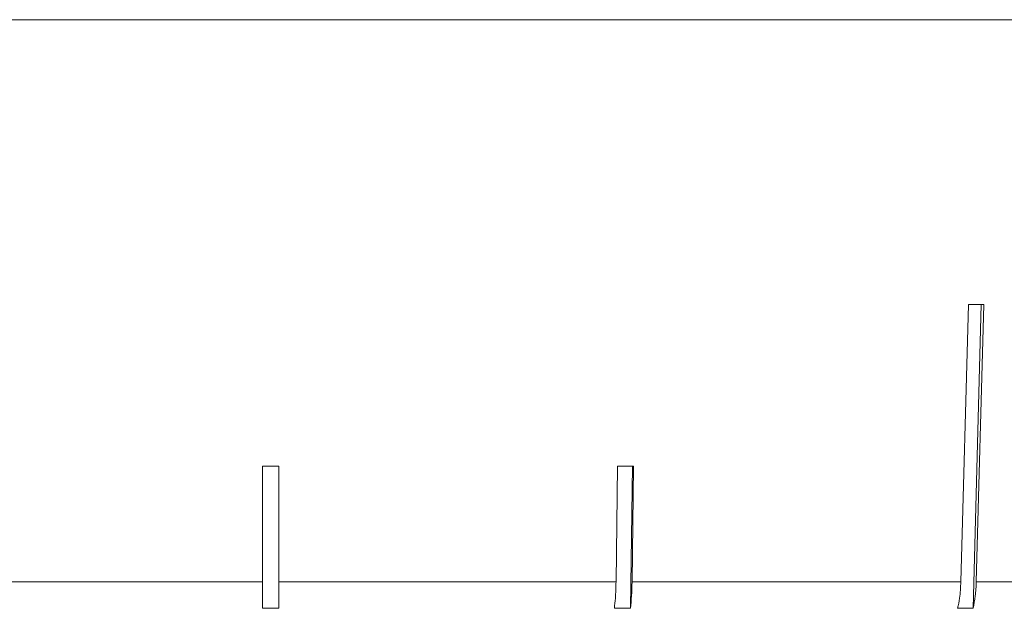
# Model space of a CAD drawing. Header units: inches. Extents: x -4 to 22.9, y -7.2 to 15.7.
# Tile 32 of 127: x -1.098 to -0.49, y 1.969 to 2.332. Entities that reach past the tile are written whole.
import ezdxf

# ---------------------------------------------------------------- set-up
doc = ezdxf.new("R2010")
doc.units = ezdxf.units.IN
doc.header["$MEASUREMENT"] = 0

msp = doc.modelspace()

# ---------------------------------------------------------------- linework, layer by layer
at = {"color": 7, "linetype": 'Continuous', "lineweight": 15}
for p, q in [((0.52525, 2.33192), (-2.41075, 2.33192)), ((-0.51258, 2.15616), (-0.51721, 1.98522)), ((-0.50969, 1.96885), (-0.50462, 2.15616)), ((-0.5077, 1.98522), (-0.50307, 2.15616)), ((-0.94775, 2.05654), (-0.94775, 1.98522)), ((-0.93775, 1.98522), (-0.93775, 2.05654)), ((-0.72888, 2.05654), (-0.72986, 1.98522)), ((-0.72099, 1.96885), (-0.71979, 2.05654)), ((-0.71998, 1.98522), (-0.719, 2.05654)), ((-1.15564, 1.98522), (-0.94775, 1.98522)), ((-0.93775, 1.98522), (-0.72986, 1.98522)), ((-0.71998, 1.98522), (-0.51721, 1.98522)), ((-0.5077, 1.98522), (-0.31503, 1.98522)), ((-0.93775, 1.96885), (-0.94775, 1.96885)), ((-0.72099, 1.96885), (-0.73086, 1.96885)), ((-0.50969, 1.96885), (-0.5192, 1.96885))]:
    msp.add_line(p, q, dxfattribs=at)
for centre, major_axis, ratio, start_param, end_param in [((-0.9461, 2.28024), (1.41825, -0.03861), 0.083147, 5.025295, 5.032346), ((-0.94275, 2.17985), (1.40946, 0), 0.087491, 4.708842, 4.715936), ((-0.94443, 2.17985), (1.40946, -0.01944), 0.086398, 4.867117, 4.874212)]:
    msp.add_ellipse(centre, major_axis=major_axis, ratio=ratio, start_param=start_param, end_param=end_param, dxfattribs=at)
for points, knots in [([(-0.94775, 1.98522), (-0.94775, 1.98513), (-0.94775, 1.98158), (-0.94775, 1.97592), (-0.94775, 1.97087), (-0.94775, 1.969), (-0.94775, 1.96885)], [0, 0, 0, 0, 0.015192, 0.600801, 0.967318, 1, 1, 1, 1]), ([(-0.93775, 1.96885), (-0.93775, 1.969), (-0.93775, 1.9719), (-0.93775, 1.97729), (-0.93775, 1.98298), (-0.93775, 1.98522)], [0, 0, 0, 0, 0.032685, 0.618346, 1, 1, 1, 1]), ([(-0.72986, 1.98522), (-0.72995, 1.98175), (-0.73011, 1.97583), (-0.73064, 1.97089), (-0.73086, 1.96885)], [0, 0, 0, 0, 0.585345, 1, 1, 1, 1]), ([(-0.72099, 1.96885), (-0.72073, 1.97133), (-0.72021, 1.97631), (-0.72005, 1.98224), (-0.71998, 1.98522)], [0, 0, 0, 0, 0.496928, 1, 1, 1, 1]), ([(-0.51721, 1.98522), (-0.51739, 1.98175), (-0.51772, 1.97583), (-0.51876, 1.97089), (-0.5192, 1.96885)], [0, 0, 0, 0, 0.585345, 1, 1, 1, 1]), ([(-0.50969, 1.96885), (-0.50917, 1.97133), (-0.50814, 1.97631), (-0.50785, 1.98224), (-0.5077, 1.98522)], [0, 0, 0, 0, 0.4969015, 1, 1, 1, 1])]:
    msp.add_open_spline(points, degree=3, knots=knots, dxfattribs=at)

doc.saveas('drawing.dxf')
